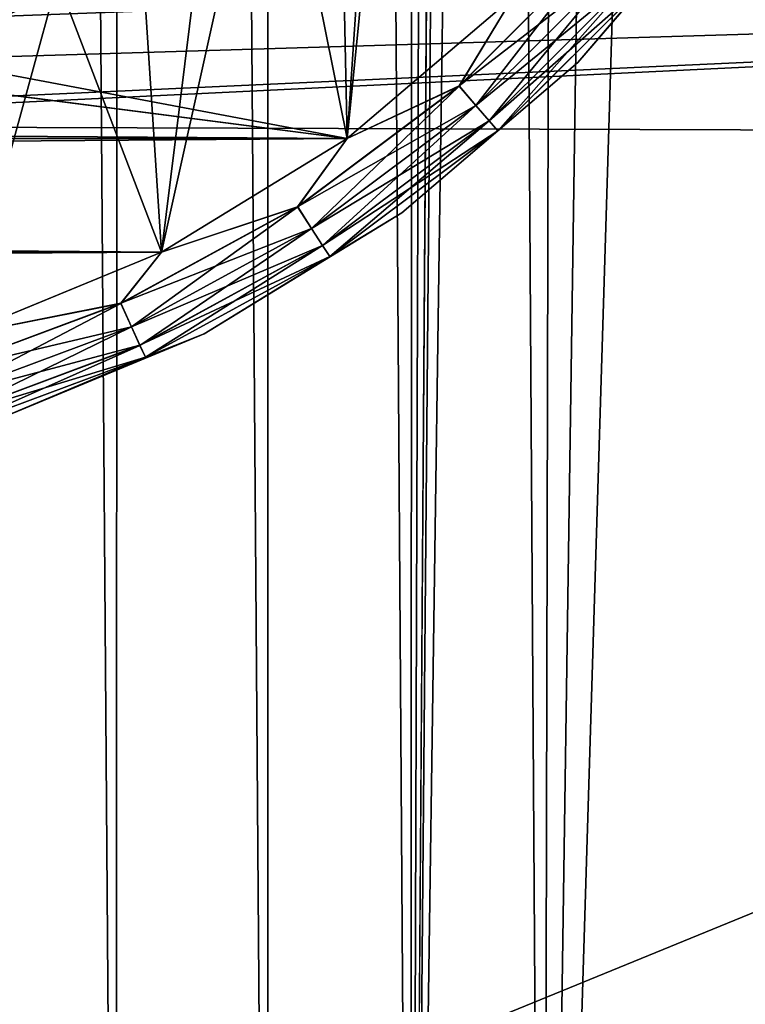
# Model space of a CAD drawing. Header units: metres. Extents: x -86 to 86, y -57 to 57.
# Tile 141 of 256: x 40 to 44, y -48 to -43. Entities that reach past the tile are written whole.
import ezdxf

# ---------------------------------------------------------------- set-up
doc = ezdxf.new("R2010")
doc.units = ezdxf.units.M
doc.layers.add('solid_125286', color=7, linetype='CONTINUOUS')

msp = doc.modelspace()

# ---------------------------------------------------------------- linework, layer by layer
at = {"layer": 'solid_125286'}
for points in [[(42.265976, 54.764923, -2), (42.252983, -54.758366, -2), (41.49025, 54.453724, -2)], [(42.265976, 54.764923, -2), (42.5, 18.932886, -2), (42.252983, -54.758366, -2)], [(41.49025, 54.453724, -2), (41.475212, -54.449116, -2), (40.668133, 54.275387, -2)], [(41.49025, 54.453724, -2), (42.252983, -54.758366, -2), (41.475212, -54.449116, -2)], [(40.668133, 54.275387, -2), (40.65712, -54.273968, -2), (39.82848, 54.237431, -2)], [(40.668133, 54.275387, -2), (41.475212, -54.449116, -2), (40.65712, -54.273968, -2)], [(39.82848, 54.237431, -2), (40.65712, -54.273968, -2), (39.821274, -54.237724, -2)], [(42.252983, -54.758366, -2), (42.5, 18.932886, -2), (42.5, -18.932886, -2)], [(42.561554, -19.714966, -2), (42.252983, -54.758366, -2), (42.5, -18.932886, -2)], [(42.744694, -20.477783, -2), (42.252983, -54.758366, -2), (42.561554, -19.714966, -2)], [(42.744694, -20.477783, -2), (42.967983, -55.192783, -2), (42.252983, -54.758366, -2)], [(43.045082, -21.202988, -2), (42.967983, -55.192783, -2), (42.744694, -20.477783, -2)], [(43.454975, -21.871881, -2), (42.967983, -55.192783, -2), (43.045082, -21.202988, -2)], [(43.964466, -22.46842, -2), (42.967983, -55.192783, -2), (43.454975, -21.871881, -2)], [(43.964466, -22.46842, -2), (44.211155, -55.948997, -2), (42.967983, -55.192783, -2)], [(43.964466, -22.46842, -2), (53.242641, -31.746595, -2), (44.211155, -55.948997, -2)], [(42.424034, -38.368114, 69.5), (42.803261, -42.803261, 69.5), (41.905605, -43.56963, 69.5)], [(42.198387, -39.210236, 69.5), (42.424034, -38.368114, 69.5), (41.905605, -43.56963, 69.5)], [(42.424034, -38.368114, 51.5), (42.803261, -42.803261, 51.5), (41.905605, -43.56963, 51.5)], [(42.198387, -39.210236, 51.5), (42.424034, -38.368114, 51.5), (41.905605, -43.56963, 51.5)], [(42.424034, -38.368114, 60.5), (42.803261, -42.803261, 60.5), (41.905605, -43.56963, 60.5)], [(42.198387, -39.210236, 60.5), (42.424034, -38.368114, 60.5), (41.905605, -43.56963, 60.5)], [(41.830116, -40.000019, 69.5), (42.198387, -39.210236, 69.5), (41.905605, -43.56963, 69.5)], [(41.830116, -40.000019, 51.5), (42.198387, -39.210236, 51.5), (41.905605, -43.56963, 51.5)], [(41.830116, -40.000019, 60.5), (42.198387, -39.210236, 60.5), (41.905605, -43.56963, 60.5)], [(41.905605, -43.56963, 44.5), (42.198383, -39.210239, 44.5), (41.830116, -40.000019, 44.5)], [(42.198383, -39.210239, 53.5), (41.830116, -40.000019, 53.5), (41.905605, -43.56963, 53.5)], [(41.905605, -43.56963, 62.5), (42.198383, -39.210239, 62.5), (41.830116, -40.000019, 62.5)], [(41.905605, -43.56963, 44.5), (42.803261, -42.803261, 44.5), (42.198383, -39.210239, 44.5)], [(42.198383, -39.210239, 53.5), (41.905605, -43.56963, 53.5), (42.803261, -42.803261, 53.5)], [(41.905605, -43.56963, 62.5), (42.803261, -42.803261, 62.5), (42.198383, -39.210239, 62.5)], [(41.830116, -40.000019, 69.5), (41.905605, -43.56963, 69.5), (40.900078, -44.185005, 69.5)], [(41.330288, -40.713818, 69.5), (41.830116, -40.000019, 69.5), (40.900078, -44.185005, 69.5)], [(41.830116, -40.000019, 51.5), (41.905605, -43.56963, 51.5), (40.900078, -44.185005, 51.5)], [(41.330288, -40.713818, 51.5), (41.830116, -40.000019, 51.5), (40.900078, -44.185005, 51.5)], [(41.830116, -40.000019, 60.5), (41.905605, -43.56963, 60.5), (40.900078, -44.185005, 60.5)], [(41.330288, -40.713818, 60.5), (41.830116, -40.000019, 60.5), (40.900078, -44.185005, 60.5)], [(41.905605, -43.56963, 44.5), (41.830116, -40.000019, 44.5), (41.330288, -40.713818, 44.5)], [(41.830116, -40.000019, 53.5), (41.330288, -40.713818, 53.5), (41.905605, -43.56963, 53.5)], [(41.905605, -43.56963, 62.5), (41.830116, -40.000019, 62.5), (41.330288, -40.713818, 62.5)], [(40.900078, -44.185005, 44.5), (41.330288, -40.713818, 44.5), (40.713818, -41.330288, 44.5)], [(40.713818, -41.330288, 69.5), (41.330288, -40.713818, 69.5), (40.900078, -44.185005, 69.5)], [(41.330288, -40.713818, 53.5), (40.713818, -41.330288, 53.5), (40.900078, -44.185005, 53.5)], [(40.713818, -41.330288, 51.5), (41.330288, -40.713818, 51.5), (40.900078, -44.185005, 51.5)], [(40.713818, -41.330288, 60.5), (41.330288, -40.713818, 60.5), (40.900078, -44.185005, 60.5)], [(40.900078, -44.185005, 62.5), (41.330288, -40.713818, 62.5), (40.713818, -41.330288, 62.5)], [(40.900078, -44.185005, 44.5), (41.905605, -43.56963, 44.5), (41.330288, -40.713818, 44.5)], [(41.330288, -40.713818, 53.5), (40.900078, -44.185005, 53.5), (41.905605, -43.56963, 53.5)], [(40.900078, -44.185005, 62.5), (41.905605, -43.56963, 62.5), (41.330288, -40.713818, 62.5)], [(40.713818, -41.330288, 69.5), (40.900078, -44.185005, 69.5), (39.808067, -44.635948, 69.5)], [(40.000019, -41.830116, 69.5), (40.713818, -41.330288, 69.5), (39.808067, -44.635948, 69.5)], [(40.713818, -41.330288, 51.5), (40.900078, -44.185005, 51.5), (39.808067, -44.635948, 51.5)], [(40.000019, -41.830116, 51.5), (40.713818, -41.330288, 51.5), (39.808067, -44.635948, 51.5)], [(40.713818, -41.330288, 60.5), (40.900078, -44.185005, 60.5), (39.808067, -44.635948, 60.5)], [(40.000019, -41.830116, 60.5), (40.713818, -41.330288, 60.5), (39.808067, -44.635948, 60.5)], [(40.900078, -44.185005, 44.5), (40.713818, -41.330288, 44.5), (40.000019, -41.830116, 44.5)], [(40.713818, -41.330288, 53.5), (40.000019, -41.830116, 53.5), (40.900078, -44.185005, 53.5)], [(40.900078, -44.185005, 62.5), (40.713818, -41.330288, 62.5), (40.000019, -41.830116, 62.5)], [(39.808067, -44.635948, 44.5), (40.900078, -44.185005, 44.5), (40.000019, -41.830116, 44.5)], [(40.000019, -41.830116, 53.5), (39.808067, -44.635948, 53.5), (40.900078, -44.185005, 53.5)], [(39.808067, -44.635948, 62.5), (40.900078, -44.185005, 62.5), (40.000019, -41.830116, 62.5)], [(43.156853, -43.156853, 71), (43.972137, -42.202282, 71), (43.527504, -42.722858, 71.15451)], [(43.972137, -42.202282, 70), (43.972137, -42.202282, 71), (43.156853, -43.156853, 71)], [(43.156853, -43.156853, 70), (43.972137, -42.202282, 70), (43.156853, -43.156853, 71)], [(43.527611, -42.722954, 69.84594), (43.972137, -42.202282, 70), (43.156853, -43.156853, 70)], [(43.156853, -43.156853, 62), (43.156853, -43.156853, 61), (43.972137, -42.202282, 61)], [(43.527611, -42.722954, 60.84594), (43.972137, -42.202282, 61), (43.156853, -43.156853, 61)], [(43.972137, -42.202282, 62), (43.156853, -43.156853, 62), (43.972137, -42.202282, 61)], [(43.527504, -42.722858, 62.154507), (43.156853, -43.156853, 62), (43.972137, -42.202282, 62)], [(43.527504, -42.722858, 44.154507), (43.156853, -43.156853, 44), (43.972137, -42.202282, 44)], [(43.972137, -42.202282, 43), (43.972137, -42.202282, 44), (43.156853, -43.156853, 44)], [(43.156853, -43.156853, 43), (43.972137, -42.202282, 43), (43.156853, -43.156853, 44)], [(43.527611, -42.722954, 42.84594), (43.972137, -42.202282, 43), (43.156853, -43.156853, 43)], [(43.972137, -42.202282, 52), (43.156853, -43.156853, 52), (43.527611, -42.722954, 51.84594)], [(43.156853, -43.156853, 53), (43.156853, -43.156853, 52), (43.972137, -42.202282, 52)], [(43.156853, -43.156853, 53), (43.972137, -42.202282, 52), (43.972137, -42.202282, 53)], [(43.527504, -42.722858, 53.154507), (43.156853, -43.156853, 53), (43.972137, -42.202282, 53)], [(43.284554, -42.512344, 44.475674), (42.803261, -42.803261, 44.5), (42.512344, -43.284554, 44.475674)], [(43.284554, -42.512344, 53.475674), (42.803261, -42.803261, 53.5), (42.512344, -43.284554, 53.475674)], [(43.284554, -42.512344, 62.475674), (42.803261, -42.803261, 62.5), (42.512344, -43.284554, 62.475674)], [(42.512344, -43.284554, 71.47567), (43.284554, -42.512344, 71.47567), (42.803261, -42.803261, 71.5)], [(43.390038, -42.603748, 71.404694), (43.284554, -42.512344, 71.47567), (42.512344, -43.284554, 71.47567)], [(43.284554, -42.512344, 62.475674), (42.512344, -43.284554, 62.475674), (43.390038, -42.603748, 62.404694)], [(43.284554, -42.512344, 44.475674), (42.512344, -43.284554, 44.475674), (43.390038, -42.603748, 44.404694)], [(43.284554, -42.512344, 53.475674), (42.512344, -43.284554, 53.475674), (43.390038, -42.603748, 53.404694)], [(43.284893, -42.512638, 69.524475), (42.512638, -43.284893, 69.524475), (42.803261, -42.803261, 69.5)], [(43.284893, -42.512638, 51.524471), (42.512638, -43.284893, 51.524471), (42.803261, -42.803261, 51.5)], [(43.284893, -42.512638, 60.524471), (42.512638, -43.284893, 60.524471), (42.803261, -42.803261, 60.5)], [(43.284893, -42.512638, 42.524471), (42.512638, -43.284893, 42.524471), (42.803261, -42.803261, 42.5)], [(42.603996, -43.390327, 69.595581), (42.512638, -43.284893, 69.524475), (43.284893, -42.512638, 69.524475)], [(42.603996, -43.390327, 42.595585), (42.512638, -43.284893, 42.524471), (43.284893, -42.512638, 42.524471)], [(42.603996, -43.390327, 51.595585), (42.512638, -43.284893, 51.524471), (43.284893, -42.512638, 51.524471)], [(42.603996, -43.390327, 60.595585), (42.512638, -43.284893, 60.524471), (43.284893, -42.512638, 60.524471)], [(43.390327, -42.603996, 69.595581), (42.603996, -43.390327, 69.595581), (43.284893, -42.512638, 69.524475)], [(43.390327, -42.603996, 42.595585), (42.603996, -43.390327, 42.595585), (43.284893, -42.512638, 42.524471)], [(43.390327, -42.603996, 51.595585), (42.603996, -43.390327, 51.595585), (43.284893, -42.512638, 51.524471)], [(43.390327, -42.603996, 60.595585), (42.603996, -43.390327, 60.595585), (43.284893, -42.512638, 60.524471)], [(40.106899, -42.616329, 10.033804), (39.545441, -43.140511, 10), (40.49678, -42.698009, 10)], [(42.603748, -43.390038, 71.404694), (43.390038, -42.603748, 71.404694), (42.512344, -43.284554, 71.47567)], [(42.512344, -43.284554, 62.475674), (42.603748, -43.390038, 62.404694), (43.390038, -42.603748, 62.404694)], [(42.512344, -43.284554, 44.475674), (42.603748, -43.390038, 44.404694), (43.390038, -42.603748, 44.404694)], [(42.512344, -43.284554, 53.475674), (42.603748, -43.390038, 53.404694), (43.390038, -42.603748, 53.404694)], [(43.473759, -42.676292, 71.294022), (43.390038, -42.603748, 71.404694), (42.603748, -43.390038, 71.404694)], [(43.390038, -42.603748, 62.404694), (42.603748, -43.390038, 62.404694), (43.473759, -42.676292, 62.294018)], [(43.390038, -42.603748, 44.404694), (42.603748, -43.390038, 44.404694), (43.473759, -42.676292, 44.294018)], [(43.390038, -42.603748, 53.404694), (42.603748, -43.390038, 53.404694), (43.473759, -42.676292, 53.294018)], [(42.676472, -43.473969, 69.70636), (42.603996, -43.390327, 69.595581), (43.390327, -42.603996, 69.595581)], [(42.676472, -43.473969, 42.70636), (42.603996, -43.390327, 42.595585), (43.390327, -42.603996, 42.595585)], [(42.676472, -43.473969, 51.70636), (42.603996, -43.390327, 51.595585), (43.390327, -42.603996, 51.595585)], [(42.676472, -43.473969, 60.70636), (42.603996, -43.390327, 60.595585), (43.390327, -42.603996, 60.595585)], [(43.473969, -42.676472, 69.70636), (42.676472, -43.473969, 69.70636), (43.390327, -42.603996, 69.595581)], [(43.473969, -42.676472, 42.70636), (42.676472, -43.473969, 42.70636), (43.390327, -42.603996, 42.595585)], [(43.473969, -42.676472, 51.70636), (42.676472, -43.473969, 51.70636), (43.390327, -42.603996, 51.595585)], [(43.473969, -42.676472, 60.70636), (42.676472, -43.473969, 60.70636), (43.390327, -42.603996, 60.595585)], [(42.676292, -43.473759, 71.294022), (43.473759, -42.676292, 71.294022), (42.603748, -43.390038, 71.404694)], [(42.603748, -43.390038, 62.404694), (42.676292, -43.473759, 62.294018), (43.473759, -42.676292, 62.294018)], [(42.603748, -43.390038, 44.404694), (42.676292, -43.473759, 44.294018), (43.473759, -42.676292, 44.294018)], [(42.603748, -43.390038, 53.404694), (42.676292, -43.473759, 53.294018), (43.473759, -42.676292, 53.294018)], [(43.527504, -42.722858, 71.15451), (43.473759, -42.676292, 71.294022), (42.676292, -43.473759, 71.294022)], [(43.473759, -42.676292, 62.294018), (42.676292, -43.473759, 62.294018), (43.527504, -42.722858, 62.154507)], [(43.473759, -42.676292, 44.294018), (42.676292, -43.473759, 44.294018), (43.527504, -42.722858, 44.154507)], [(43.473759, -42.676292, 53.294018), (42.676292, -43.473759, 53.294018), (43.527504, -42.722858, 53.154507)], [(42.722954, -43.527611, 69.84594), (42.676472, -43.473969, 69.70636), (43.473969, -42.676472, 69.70636)], [(42.722954, -43.527611, 42.84594), (42.676472, -43.473969, 42.70636), (43.473969, -42.676472, 42.70636)], [(42.722954, -43.527611, 51.84594), (42.676472, -43.473969, 51.70636), (43.473969, -42.676472, 51.70636)], [(42.722954, -43.527611, 60.84594), (42.676472, -43.473969, 60.70636), (43.473969, -42.676472, 60.70636)], [(43.527611, -42.722954, 69.84594), (42.722954, -43.527611, 69.84594), (43.473969, -42.676472, 69.70636)], [(43.527611, -42.722954, 42.84594), (42.722954, -43.527611, 42.84594), (43.473969, -42.676472, 42.70636)], [(43.527611, -42.722954, 51.84594), (42.722954, -43.527611, 51.84594), (43.473969, -42.676472, 51.70636)], [(43.527611, -42.722954, 60.84594), (42.722954, -43.527611, 60.84594), (43.473969, -42.676472, 60.70636)], [(37.5, -43.5, 10), (54.384724, -43.557079, 10), (53.86721, -42.706646, 10)], [(38.532448, -43.410397, 10), (37.5, -43.5, 10), (53.86721, -42.706646, 10)], [(39.545441, -43.140511, 10), (38.532448, -43.410397, 10), (53.86721, -42.706646, 10)], [(40.49678, -42.698009, 10), (39.545441, -43.140511, 10), (53.86721, -42.706646, 10)], [(42.722858, -43.527504, 71.15451), (43.527504, -42.722858, 71.15451), (42.676292, -43.473759, 71.294022)], [(42.676292, -43.473759, 62.294018), (42.722858, -43.527504, 62.154507), (43.527504, -42.722858, 62.154507)], [(42.676292, -43.473759, 44.294018), (42.722858, -43.527504, 44.154507), (43.527504, -42.722858, 44.154507)], [(42.676292, -43.473759, 53.294018), (42.722858, -43.527504, 53.154507), (43.527504, -42.722858, 53.154507)], [(43.156853, -43.156853, 71), (43.527504, -42.722858, 71.15451), (42.722858, -43.527504, 71.15451)], [(43.527504, -42.722858, 62.154507), (42.722858, -43.527504, 62.154507), (43.156853, -43.156853, 62)], [(43.527504, -42.722858, 44.154507), (42.722858, -43.527504, 44.154507), (43.156853, -43.156853, 44)], [(43.527504, -42.722858, 53.154507), (42.722858, -43.527504, 53.154507), (43.156853, -43.156853, 53)], [(43.527611, -42.722954, 69.84594), (43.156853, -43.156853, 70), (42.722954, -43.527611, 69.84594)], [(43.527611, -42.722954, 60.84594), (43.156853, -43.156853, 61), (42.722954, -43.527611, 60.84594)], [(43.527611, -42.722954, 42.84594), (43.156853, -43.156853, 43), (42.722954, -43.527611, 42.84594)], [(43.156853, -43.156853, 52), (42.722954, -43.527611, 51.84594), (43.527611, -42.722954, 51.84594)], [(37.5, -43, 71.5), (41.905605, -43.56963, 71.5), (42.803261, -42.803261, 71.5)], [(38.446411, -42.917866, 71.5), (37.5, -43, 71.5), (42.803261, -42.803261, 71.5)], [(38.446411, -42.917866, 42.5), (42.803261, -42.803261, 42.5), (41.905605, -43.56963, 42.5)], [(42.512344, -43.284554, 44.475674), (42.803261, -42.803261, 44.5), (41.905605, -43.56963, 44.5)], [(42.512638, -43.284893, 69.524475), (41.905605, -43.56963, 69.5), (42.803261, -42.803261, 69.5)], [(42.512344, -43.284554, 53.475674), (42.803261, -42.803261, 53.5), (41.905605, -43.56963, 53.5)], [(42.512638, -43.284893, 51.524471), (41.905605, -43.56963, 51.5), (42.803261, -42.803261, 51.5)], [(42.512638, -43.284893, 60.524471), (41.905605, -43.56963, 60.5), (42.803261, -42.803261, 60.5)], [(42.512344, -43.284554, 62.475674), (42.803261, -42.803261, 62.5), (41.905605, -43.56963, 62.5)], [(42.512638, -43.284893, 42.524471), (41.905605, -43.56963, 42.5), (42.803261, -42.803261, 42.5)], [(42.512344, -43.284554, 71.47567), (42.803261, -42.803261, 71.5), (41.905605, -43.56963, 71.5)], [(37.5, -43, 42.5), (38.446411, -42.917866, 42.5), (41.905605, -43.56963, 42.5)], [(-37.5, -43, 42.5), (41.905605, -43.56963, 42.5), (-41.905605, -43.56963, 42.5)], [(37.5, -43, 71.5), (-41.905605, -43.56963, 71.5), (41.905605, -43.56963, 71.5)], [(-37.5, -43, 42.5), (37.5, -43, 42.5), (41.905605, -43.56963, 42.5)], [(42.202282, -43.972137, 71), (43.156853, -43.156853, 71), (42.722858, -43.527504, 71.15451)], [(43.156853, -43.156853, 70), (43.156853, -43.156853, 71), (42.202282, -43.972137, 71)], [(42.202282, -43.972137, 70), (43.156853, -43.156853, 70), (42.202282, -43.972137, 71)], [(42.722954, -43.527611, 69.84594), (43.156853, -43.156853, 70), (42.202282, -43.972137, 70)], [(42.202282, -43.972137, 62), (42.202282, -43.972137, 61), (43.156853, -43.156853, 61)], [(42.722954, -43.527611, 60.84594), (43.156853, -43.156853, 61), (42.202282, -43.972137, 61)], [(43.156853, -43.156853, 62), (42.202282, -43.972137, 62), (43.156853, -43.156853, 61)], [(42.722858, -43.527504, 62.154507), (42.202282, -43.972137, 62), (43.156853, -43.156853, 62)], [(42.722858, -43.527504, 44.154507), (42.202282, -43.972137, 44), (43.156853, -43.156853, 44)], [(43.156853, -43.156853, 43), (43.156853, -43.156853, 44), (42.202282, -43.972137, 44)], [(42.202282, -43.972137, 43), (43.156853, -43.156853, 43), (42.202282, -43.972137, 44)], [(42.722954, -43.527611, 42.84594), (43.156853, -43.156853, 43), (42.202282, -43.972137, 43)], [(43.156853, -43.156853, 52), (42.202282, -43.972137, 52), (42.722954, -43.527611, 51.84594)], [(42.202282, -43.972137, 53), (42.202282, -43.972137, 52), (43.156853, -43.156853, 52)], [(42.202282, -43.972137, 53), (43.156853, -43.156853, 52), (43.156853, -43.156853, 53)], [(42.722858, -43.527504, 53.154507), (42.202282, -43.972137, 53), (43.156853, -43.156853, 53)], [(42.512344, -43.284554, 44.475674), (41.905605, -43.56963, 44.5), (41.638096, -43.939007, 44.475674)], [(42.512344, -43.284554, 53.475674), (41.905605, -43.56963, 53.5), (41.638096, -43.939007, 53.475674)], [(42.512344, -43.284554, 62.475674), (41.905605, -43.56963, 62.5), (41.638096, -43.939007, 62.475674)], [(41.638096, -43.939007, 71.47567), (42.512344, -43.284554, 71.47567), (41.905605, -43.56963, 71.5)], [(42.603748, -43.390038, 71.404694), (42.512344, -43.284554, 71.47567), (41.638096, -43.939007, 71.47567)], [(42.512344, -43.284554, 62.475674), (41.638096, -43.939007, 62.475674), (42.603748, -43.390038, 62.404694)], [(42.512344, -43.284554, 44.475674), (41.638096, -43.939007, 44.475674), (42.603748, -43.390038, 44.404694)], [(42.512344, -43.284554, 53.475674), (41.638096, -43.939007, 53.475674), (42.603748, -43.390038, 53.404694)], [(42.512638, -43.284893, 69.524475), (41.63834, -43.939381, 69.524475), (41.905605, -43.56963, 69.5)], [(42.512638, -43.284893, 51.524471), (41.63834, -43.939381, 51.524471), (41.905605, -43.56963, 51.5)], [(42.512638, -43.284893, 60.524471), (41.63834, -43.939381, 60.524471), (41.905605, -43.56963, 60.5)], [(42.512638, -43.284893, 42.524471), (41.63834, -43.939381, 42.524471), (41.905605, -43.56963, 42.5)], [(41.713764, -44.056747, 69.595581), (41.63834, -43.939381, 69.524475), (42.512638, -43.284893, 69.524475)], [(41.713764, -44.056747, 42.595585), (41.63834, -43.939381, 42.524471), (42.512638, -43.284893, 42.524471)], [(41.713764, -44.056747, 51.595585), (41.63834, -43.939381, 51.524471), (42.512638, -43.284893, 51.524471)], [(41.713764, -44.056747, 60.595585), (41.63834, -43.939381, 60.524471), (42.512638, -43.284893, 60.524471)], [(42.603996, -43.390327, 69.595581), (41.713764, -44.056747, 69.595581), (42.512638, -43.284893, 69.524475)], [(42.603996, -43.390327, 42.595585), (41.713764, -44.056747, 42.595585), (42.512638, -43.284893, 42.524471)], [(42.603996, -43.390327, 51.595585), (41.713764, -44.056747, 51.595585), (42.512638, -43.284893, 51.524471)], [(42.603996, -43.390327, 60.595585), (41.713764, -44.056747, 60.595585), (42.512638, -43.284893, 60.524471)], [(41.713558, -44.056427, 71.404694), (42.603748, -43.390038, 71.404694), (41.638096, -43.939007, 71.47567)], [(41.638096, -43.939007, 62.475674), (41.713558, -44.056427, 62.404694), (42.603748, -43.390038, 62.404694)], [(41.638096, -43.939007, 44.475674), (41.713558, -44.056427, 44.404694), (42.603748, -43.390038, 44.404694)], [(41.638096, -43.939007, 53.475674), (41.713558, -44.056427, 53.404694), (42.603748, -43.390038, 53.404694)], [(42.676292, -43.473759, 71.294022), (42.603748, -43.390038, 71.404694), (41.713558, -44.056427, 71.404694)], [(42.603748, -43.390038, 62.404694), (41.713558, -44.056427, 62.404694), (42.676292, -43.473759, 62.294018)], [(42.603748, -43.390038, 44.404694), (41.713558, -44.056427, 44.404694), (42.676292, -43.473759, 44.294018)], [(42.603748, -43.390038, 53.404694), (41.713558, -44.056427, 53.404694), (42.676292, -43.473759, 53.294018)], [(41.773602, -44.149853, 69.70636), (41.713764, -44.056747, 69.595581), (42.603996, -43.390327, 69.595581)], [(41.773602, -44.149853, 42.70636), (41.713764, -44.056747, 42.595585), (42.603996, -43.390327, 42.595585)], [(41.773602, -44.149853, 51.70636), (41.713764, -44.056747, 51.595585), (42.603996, -43.390327, 51.595585)], [(41.773602, -44.149853, 60.70636), (41.713764, -44.056747, 60.595585), (42.603996, -43.390327, 60.595585)], [(42.676472, -43.473969, 69.70636), (41.773602, -44.149853, 69.70636), (42.603996, -43.390327, 69.595581)], [(42.676472, -43.473969, 42.70636), (41.773602, -44.149853, 42.70636), (42.603996, -43.390327, 42.595585)], [(42.676472, -43.473969, 51.70636), (41.773602, -44.149853, 51.70636), (42.603996, -43.390327, 51.595585)], [(42.676472, -43.473969, 60.70636), (41.773602, -44.149853, 60.70636), (42.603996, -43.390327, 60.595585)], [(41.773449, -44.149616, 71.294022), (42.676292, -43.473759, 71.294022), (41.713558, -44.056427, 71.404694)], [(41.713558, -44.056427, 62.404694), (41.773449, -44.149616, 62.294018), (42.676292, -43.473759, 62.294018)], [(41.713558, -44.056427, 44.404694), (41.773449, -44.149616, 44.294018), (42.676292, -43.473759, 44.294018)], [(41.713558, -44.056427, 53.404694), (41.773449, -44.149616, 53.294018), (42.676292, -43.473759, 53.294018)], [(42.722858, -43.527504, 71.15451), (42.676292, -43.473759, 71.294022), (41.773449, -44.149616, 71.294022)], [(42.676292, -43.473759, 62.294018), (41.773449, -44.149616, 62.294018), (42.722858, -43.527504, 62.154507)], [(42.676292, -43.473759, 44.294018), (41.773449, -44.149616, 44.294018), (42.722858, -43.527504, 44.154507)], [(42.676292, -43.473759, 53.294018), (41.773449, -44.149616, 53.294018), (42.722858, -43.527504, 53.154507)], [(41.811974, -44.209564, 69.84594), (41.773602, -44.149853, 69.70636), (42.676472, -43.473969, 69.70636)], [(41.811974, -44.209564, 42.84594), (41.773602, -44.149853, 42.70636), (42.676472, -43.473969, 42.70636)], [(41.811974, -44.209564, 51.84594), (41.773602, -44.149853, 51.70636), (42.676472, -43.473969, 51.70636)], [(41.811974, -44.209564, 60.84594), (41.773602, -44.149853, 60.70636), (42.676472, -43.473969, 60.70636)], [(42.722954, -43.527611, 69.84594), (41.811974, -44.209564, 69.84594), (42.676472, -43.473969, 69.70636)], [(42.722954, -43.527611, 42.84594), (41.811974, -44.209564, 42.84594), (42.676472, -43.473969, 42.70636)], [(42.722954, -43.527611, 51.84594), (41.811974, -44.209564, 51.84594), (42.676472, -43.473969, 51.70636)], [(42.722954, -43.527611, 60.84594), (41.811974, -44.209564, 60.84594), (42.676472, -43.473969, 60.70636)], [(37.5, -43.5, 10), (32.453701, -52.535534, 10), (54.384724, -43.557079, 10)], [(41.811897, -44.209442, 71.15451), (42.722858, -43.527504, 71.15451), (41.773449, -44.149616, 71.294022)], [(41.773449, -44.149616, 62.294018), (41.811897, -44.209442, 62.154507), (42.722858, -43.527504, 62.154507)], [(41.773449, -44.149616, 44.294018), (41.811897, -44.209442, 44.154507), (42.722858, -43.527504, 44.154507)], [(41.773449, -44.149616, 53.294018), (41.811897, -44.209442, 53.154507), (42.722858, -43.527504, 53.154507)], [(42.202282, -43.972137, 71), (42.722858, -43.527504, 71.15451), (41.811897, -44.209442, 71.15451)], [(42.722858, -43.527504, 62.154507), (41.811897, -44.209442, 62.154507), (42.202282, -43.972137, 62)], [(42.722858, -43.527504, 44.154507), (41.811897, -44.209442, 44.154507), (42.202282, -43.972137, 44)], [(42.722858, -43.527504, 53.154507), (41.811897, -44.209442, 53.154507), (42.202282, -43.972137, 53)], [(42.722954, -43.527611, 69.84594), (42.202282, -43.972137, 70), (41.811974, -44.209564, 69.84594)], [(42.722954, -43.527611, 60.84594), (42.202282, -43.972137, 61), (41.811974, -44.209564, 60.84594)], [(42.722954, -43.527611, 42.84594), (42.202282, -43.972137, 43), (41.811974, -44.209564, 42.84594)], [(42.202282, -43.972137, 52), (41.811974, -44.209564, 51.84594), (42.722954, -43.527611, 51.84594)], [(40.900078, -44.185005, 42.5), (-40.900078, -44.185005, 42.5), (-41.905605, -43.56963, 42.5)], [(41.905605, -43.56963, 42.5), (40.900078, -44.185005, 42.5), (-41.905605, -43.56963, 42.5)], [(-41.905605, -43.56963, 71.5), (-40.900078, -44.185005, 71.5), (41.905605, -43.56963, 71.5)], [(-40.900078, -44.185005, 71.5), (40.900078, -44.185005, 71.5), (41.905605, -43.56963, 71.5)], [(32.453701, -52.535534, 10), (55.047531, -44.644482, 10), (54.384724, -43.557079, 10)], [(41.638096, -43.939007, 44.475674), (41.905605, -43.56963, 44.5), (40.900078, -44.185005, 44.5)], [(41.63834, -43.939381, 69.524475), (40.900078, -44.185005, 69.5), (41.905605, -43.56963, 69.5)], [(41.638096, -43.939007, 53.475674), (41.905605, -43.56963, 53.5), (40.900078, -44.185005, 53.5)], [(41.63834, -43.939381, 51.524471), (40.900078, -44.185005, 51.5), (41.905605, -43.56963, 51.5)], [(41.63834, -43.939381, 60.524471), (40.900078, -44.185005, 60.5), (41.905605, -43.56963, 60.5)], [(41.638096, -43.939007, 62.475674), (41.905605, -43.56963, 62.5), (40.900078, -44.185005, 62.5)], [(41.63834, -43.939381, 42.524471), (40.900078, -44.185005, 42.5), (41.905605, -43.56963, 42.5)], [(41.638096, -43.939007, 71.47567), (41.905605, -43.56963, 71.5), (40.900078, -44.185005, 71.5)], [(41.638096, -43.939007, 44.475674), (40.900078, -44.185005, 44.5), (40.679611, -44.462379, 44.475674)], [(41.638096, -43.939007, 53.475674), (40.900078, -44.185005, 53.5), (40.679611, -44.462379, 53.475674)], [(41.638096, -43.939007, 62.475674), (40.900078, -44.185005, 62.5), (40.679611, -44.462379, 62.475674)], [(40.679611, -44.462379, 71.47567), (41.638096, -43.939007, 71.47567), (40.900078, -44.185005, 71.5)], [(41.713558, -44.056427, 71.404694), (41.638096, -43.939007, 71.47567), (40.679611, -44.462379, 71.47567)], [(41.638096, -43.939007, 62.475674), (40.679611, -44.462379, 62.475674), (41.713558, -44.056427, 62.404694)], [(41.638096, -43.939007, 44.475674), (40.679611, -44.462379, 44.475674), (41.713558, -44.056427, 44.404694)], [(41.638096, -43.939007, 53.475674), (40.679611, -44.462379, 53.475674), (41.713558, -44.056427, 53.404694)], [(41.63834, -43.939381, 69.524475), (40.679798, -44.462788, 69.524475), (40.900078, -44.185005, 69.5)], [(41.63834, -43.939381, 51.524471), (40.679798, -44.462788, 51.524471), (40.900078, -44.185005, 51.5)], [(41.63834, -43.939381, 60.524471), (40.679798, -44.462788, 60.524471), (40.900078, -44.185005, 60.5)], [(41.63834, -43.939381, 42.524471), (40.679798, -44.462788, 42.524471), (40.900078, -44.185005, 42.5)], [(40.737751, -44.589691, 69.595581), (40.679798, -44.462788, 69.524475), (41.63834, -43.939381, 69.524475)], [(40.737751, -44.589691, 42.595585), (40.679798, -44.462788, 42.524471), (41.63834, -43.939381, 42.524471)], [(40.737751, -44.589691, 51.595585), (40.679798, -44.462788, 51.524471), (41.63834, -43.939381, 51.524471)], [(40.737751, -44.589691, 60.595585), (40.679798, -44.462788, 60.524471), (41.63834, -43.939381, 60.524471)], [(41.713764, -44.056747, 69.595581), (40.737751, -44.589691, 69.595581), (41.63834, -43.939381, 69.524475)], [(41.713764, -44.056747, 42.595585), (40.737751, -44.589691, 42.595585), (41.63834, -43.939381, 42.524471)], [(41.713764, -44.056747, 51.595585), (40.737751, -44.589691, 51.595585), (41.63834, -43.939381, 51.524471)], [(41.713764, -44.056747, 60.595585), (40.737751, -44.589691, 60.595585), (41.63834, -43.939381, 60.524471)], [(41.131924, -44.628052, 71), (42.202282, -43.972137, 71), (41.811897, -44.209442, 71.15451)], [(42.202282, -43.972137, 70), (42.202282, -43.972137, 71), (41.131924, -44.628052, 71)], [(41.131924, -44.628052, 70), (42.202282, -43.972137, 70), (41.131924, -44.628052, 71)], [(41.811974, -44.209564, 69.84594), (42.202282, -43.972137, 70), (41.131924, -44.628052, 70)], [(41.131924, -44.628052, 62), (41.131924, -44.628052, 61), (42.202282, -43.972137, 61)], [(41.811974, -44.209564, 60.84594), (42.202282, -43.972137, 61), (41.131924, -44.628052, 61)], [(42.202282, -43.972137, 62), (41.131924, -44.628052, 62), (42.202282, -43.972137, 61)], [(41.811897, -44.209442, 62.154507), (41.131924, -44.628052, 62), (42.202282, -43.972137, 62)], [(41.811897, -44.209442, 44.154507), (41.131924, -44.628052, 44), (42.202282, -43.972137, 44)], [(42.202282, -43.972137, 43), (42.202282, -43.972137, 44), (41.131924, -44.628052, 44)], [(41.131924, -44.628052, 43), (42.202282, -43.972137, 43), (41.131924, -44.628052, 44)], [(41.811974, -44.209564, 42.84594), (42.202282, -43.972137, 43), (41.131924, -44.628052, 43)], [(42.202282, -43.972137, 52), (41.131924, -44.628052, 52), (41.811974, -44.209564, 51.84594)], [(41.131924, -44.628052, 53), (41.131924, -44.628052, 52), (42.202282, -43.972137, 52)], [(41.131924, -44.628052, 53), (42.202282, -43.972137, 52), (42.202282, -43.972137, 53)], [(41.811897, -44.209442, 53.154507), (41.131924, -44.628052, 53), (42.202282, -43.972137, 53)], [(40.737595, -44.589344, 71.404694), (41.713558, -44.056427, 71.404694), (40.679611, -44.462379, 71.47567)], [(40.679611, -44.462379, 62.475674), (40.737595, -44.589344, 62.404694), (41.713558, -44.056427, 62.404694)], [(40.679611, -44.462379, 44.475674), (40.737595, -44.589344, 44.404694), (41.713558, -44.056427, 44.404694)], [(40.679611, -44.462379, 53.475674), (40.737595, -44.589344, 53.404694), (41.713558, -44.056427, 53.404694)], [(41.773449, -44.149616, 71.294022), (41.713558, -44.056427, 71.404694), (40.737595, -44.589344, 71.404694)], [(41.713558, -44.056427, 62.404694), (40.737595, -44.589344, 62.404694), (41.773449, -44.149616, 62.294018)], [(41.713558, -44.056427, 44.404694), (40.737595, -44.589344, 44.404694), (41.773449, -44.149616, 44.294018)], [(41.713558, -44.056427, 53.404694), (40.737595, -44.589344, 53.404694), (41.773449, -44.149616, 53.294018)], [(40.78373, -44.690361, 69.70636), (40.737751, -44.589691, 69.595581), (41.713764, -44.056747, 69.595581)], [(40.78373, -44.690361, 42.70636), (40.737751, -44.589691, 42.595585), (41.713764, -44.056747, 42.595585)], [(40.78373, -44.690361, 51.70636), (40.737751, -44.589691, 51.595585), (41.713764, -44.056747, 51.595585)], [(40.78373, -44.690361, 60.70636), (40.737751, -44.589691, 60.595585), (41.713764, -44.056747, 60.595585)], [(41.773602, -44.149853, 69.70636), (40.78373, -44.690361, 69.70636), (41.713764, -44.056747, 69.595581)], [(41.773602, -44.149853, 42.70636), (40.78373, -44.690361, 42.70636), (41.713764, -44.056747, 42.595585)], [(41.773602, -44.149853, 51.70636), (40.78373, -44.690361, 51.70636), (41.713764, -44.056747, 51.595585)], [(41.773602, -44.149853, 60.70636), (40.78373, -44.690361, 60.70636), (41.713764, -44.056747, 60.595585)], [(40.783611, -44.690109, 71.294022), (41.773449, -44.149616, 71.294022), (40.737595, -44.589344, 71.404694)], [(40.737595, -44.589344, 62.404694), (40.783611, -44.690109, 62.294018), (41.773449, -44.149616, 62.294018)], [(40.737595, -44.589344, 44.404694), (40.783611, -44.690109, 44.294018), (41.773449, -44.149616, 44.294018)], [(40.737595, -44.589344, 53.404694), (40.783611, -44.690109, 53.294018), (41.773449, -44.149616, 53.294018)], [(41.811897, -44.209442, 71.15451), (41.773449, -44.149616, 71.294022), (40.783611, -44.690109, 71.294022)], [(41.773449, -44.149616, 62.294018), (40.783611, -44.690109, 62.294018), (41.811897, -44.209442, 62.154507)], [(41.773449, -44.149616, 44.294018), (40.783611, -44.690109, 44.294018), (41.811897, -44.209442, 44.154507)], [(41.773449, -44.149616, 53.294018), (40.783611, -44.690109, 53.294018), (41.811897, -44.209442, 53.154507)], [(40.813213, -44.754929, 69.84594), (40.78373, -44.690361, 69.70636), (41.773602, -44.149853, 69.70636)], [(40.813213, -44.754929, 42.84594), (40.78373, -44.690361, 42.70636), (41.773602, -44.149853, 42.70636)], [(40.813213, -44.754929, 51.84594), (40.78373, -44.690361, 51.70636), (41.773602, -44.149853, 51.70636)], [(40.813213, -44.754929, 60.84594), (40.78373, -44.690361, 60.70636), (41.773602, -44.149853, 60.70636)], [(41.811974, -44.209564, 69.84594), (40.813213, -44.754929, 69.84594), (41.773602, -44.149853, 69.70636)], [(41.811974, -44.209564, 42.84594), (40.813213, -44.754929, 42.84594), (41.773602, -44.149853, 42.70636)], [(41.811974, -44.209564, 51.84594), (40.813213, -44.754929, 51.84594), (41.773602, -44.149853, 51.70636)], [(41.811974, -44.209564, 60.84594), (40.813213, -44.754929, 60.84594), (41.773602, -44.149853, 60.70636)], [(40.900078, -44.185005, 42.5), (39.808067, -44.635948, 42.5), (-40.900078, -44.185005, 42.5)], [(-40.900078, -44.185005, 71.5), (-39.808067, -44.635948, 71.5), (40.900078, -44.185005, 71.5)], [(-39.808067, -44.635948, 71.5), (39.808067, -44.635948, 71.5), (40.900078, -44.185005, 71.5)], [(40.679611, -44.462379, 44.475674), (40.900078, -44.185005, 44.5), (39.808067, -44.635948, 44.5)], [(40.679798, -44.462788, 69.524475), (39.808067, -44.635948, 69.5), (40.900078, -44.185005, 69.5)], [(40.679611, -44.462379, 53.475674), (40.900078, -44.185005, 53.5), (39.808067, -44.635948, 53.5)], [(40.679798, -44.462788, 51.524471), (39.808067, -44.635948, 51.5), (40.900078, -44.185005, 51.5)], [(40.679798, -44.462788, 60.524471), (39.808067, -44.635948, 60.5), (40.900078, -44.185005, 60.5)], [(40.679611, -44.462379, 62.475674), (40.900078, -44.185005, 62.5), (39.808067, -44.635948, 62.5)], [(40.679798, -44.462788, 42.524471), (39.808067, -44.635948, 42.5), (40.900078, -44.185005, 42.5)], [(40.679611, -44.462379, 71.47567), (40.900078, -44.185005, 71.5), (39.808067, -44.635948, 71.5)], [(40.813152, -44.754795, 71.15451), (41.811897, -44.209442, 71.15451), (40.783611, -44.690109, 71.294022)], [(40.783611, -44.690109, 62.294018), (40.813152, -44.754795, 62.154507), (41.811897, -44.209442, 62.154507)], [(40.783611, -44.690109, 44.294018), (40.813152, -44.754795, 44.154507), (41.811897, -44.209442, 44.154507)], [(40.783611, -44.690109, 53.294018), (40.813152, -44.754795, 53.154507), (41.811897, -44.209442, 53.154507)], [(41.131924, -44.628052, 71), (41.811897, -44.209442, 71.15451), (40.813152, -44.754795, 71.15451)], [(41.811897, -44.209442, 62.154507), (40.813152, -44.754795, 62.154507), (41.131924, -44.628052, 62)], [(41.811897, -44.209442, 44.154507), (40.813152, -44.754795, 44.154507), (41.131924, -44.628052, 44)], [(41.811897, -44.209442, 53.154507), (40.813152, -44.754795, 53.154507), (41.131924, -44.628052, 53)], [(41.811974, -44.209564, 69.84594), (41.131924, -44.628052, 70), (40.813213, -44.754929, 69.84594)], [(41.811974, -44.209564, 60.84594), (41.131924, -44.628052, 61), (40.813213, -44.754929, 60.84594)], [(41.811974, -44.209564, 42.84594), (41.131924, -44.628052, 43), (40.813213, -44.754929, 42.84594)], [(41.131924, -44.628052, 52), (40.813213, -44.754929, 51.84594), (41.811974, -44.209564, 51.84594)], [(40.679611, -44.462379, 44.475674), (39.808067, -44.635948, 44.5), (39.656399, -44.844017, 44.475674)], [(40.679611, -44.462379, 53.475674), (39.808067, -44.635948, 53.5), (39.656399, -44.844017, 53.475674)], [(40.679611, -44.462379, 62.475674), (39.808067, -44.635948, 62.5), (39.656399, -44.844017, 62.475674)], [(39.656399, -44.844017, 71.47567), (40.679611, -44.462379, 71.47567), (39.808067, -44.635948, 71.5)], [(40.737595, -44.589344, 71.404694), (40.679611, -44.462379, 71.47567), (39.656399, -44.844017, 71.47567)], [(40.679611, -44.462379, 62.475674), (39.656399, -44.844017, 62.475674), (40.737595, -44.589344, 62.404694)], [(40.679611, -44.462379, 44.475674), (39.656399, -44.844017, 44.475674), (40.737595, -44.589344, 44.404694)], [(40.679611, -44.462379, 53.475674), (39.656399, -44.844017, 53.475674), (40.737595, -44.589344, 53.404694)], [(40.679798, -44.462788, 69.524475), (39.656525, -44.844448, 69.524475), (39.808067, -44.635948, 69.5)], [(40.679798, -44.462788, 51.524471), (39.656525, -44.844448, 51.524471), (39.808067, -44.635948, 51.5)], [(40.679798, -44.462788, 60.524471), (39.656525, -44.844448, 60.524471), (39.808067, -44.635948, 60.5)], [(40.679798, -44.462788, 42.524471), (39.656525, -44.844448, 42.524471), (39.808067, -44.635948, 42.5)], [(39.695827, -44.978306, 69.595581), (39.656525, -44.844448, 69.524475), (40.679798, -44.462788, 69.524475)], [(39.695827, -44.978306, 42.595585), (39.656525, -44.844448, 42.524471), (40.679798, -44.462788, 42.524471)], [(39.695827, -44.978306, 51.595585), (39.656525, -44.844448, 51.524471), (40.679798, -44.462788, 51.524471)], [(39.695827, -44.978306, 60.595585), (39.656525, -44.844448, 60.524471), (40.679798, -44.462788, 60.524471)], [(40.737751, -44.589691, 69.595581), (39.695827, -44.978306, 69.595581), (40.679798, -44.462788, 69.524475)], [(40.737751, -44.589691, 42.595585), (39.695827, -44.978306, 42.595585), (40.679798, -44.462788, 42.524471)], [(40.737751, -44.589691, 51.595585), (39.695827, -44.978306, 51.595585), (40.679798, -44.462788, 51.524471)], [(40.737751, -44.589691, 60.595585), (39.695827, -44.978306, 60.595585), (40.679798, -44.462788, 60.524471)], [(39.695721, -44.97794, 71.404694), (40.737595, -44.589344, 71.404694), (39.656399, -44.844017, 71.47567)], [(39.656399, -44.844017, 62.475674), (39.695721, -44.97794, 62.404694), (40.737595, -44.589344, 62.404694)], [(39.656399, -44.844017, 44.475674), (39.695721, -44.97794, 44.404694), (40.737595, -44.589344, 44.404694)], [(39.656399, -44.844017, 53.475674), (39.695721, -44.97794, 53.404694), (40.737595, -44.589344, 53.404694)], [(40.783611, -44.690109, 71.294022), (40.737595, -44.589344, 71.404694), (39.695721, -44.97794, 71.404694)], [(40.737595, -44.589344, 62.404694), (39.695721, -44.97794, 62.404694), (40.783611, -44.690109, 62.294018)], [(40.737595, -44.589344, 44.404694), (39.695721, -44.97794, 44.404694), (40.783611, -44.690109, 44.294018)], [(40.737595, -44.589344, 53.404694), (39.695721, -44.97794, 53.404694), (40.783611, -44.690109, 53.294018)], [(39.727009, -45.084499, 69.70636), (39.695827, -44.978306, 69.595581), (40.737751, -44.589691, 69.595581)], [(39.727009, -45.084499, 42.70636), (39.695827, -44.978306, 42.595585), (40.737751, -44.589691, 42.595585)], [(39.727009, -45.084499, 51.70636), (39.695827, -44.978306, 51.595585), (40.737751, -44.589691, 51.595585)], [(39.727009, -45.084499, 60.70636), (39.695827, -44.978306, 60.595585), (40.737751, -44.589691, 60.595585)], [(40.78373, -44.690361, 69.70636), (39.727009, -45.084499, 69.70636), (40.737751, -44.589691, 69.595581)], [(40.78373, -44.690361, 42.70636), (39.727009, -45.084499, 42.70636), (40.737751, -44.589691, 42.595585)], [(40.78373, -44.690361, 51.70636), (39.727009, -45.084499, 51.70636), (40.737751, -44.589691, 51.595585)], [(40.78373, -44.690361, 60.70636), (39.727009, -45.084499, 60.70636), (40.737751, -44.589691, 60.595585)], [(32.453701, -52.535534, 10), (55.528103, -45.840694, 10), (55.047531, -44.644482, 10)], [(39.972137, -45.108452, 71), (41.131924, -44.628052, 71), (40.813152, -44.754795, 71.15451)], [(41.131924, -44.628052, 70), (41.131924, -44.628052, 71), (39.972137, -45.108452, 71)], [(39.972137, -45.108452, 70), (41.131924, -44.628052, 70), (39.972137, -45.108452, 71)], [(40.813213, -44.754929, 69.84594), (41.131924, -44.628052, 70), (39.972137, -45.108452, 70)], [(39.972137, -45.108452, 62), (39.972137, -45.108452, 61), (41.131924, -44.628052, 61)], [(40.813213, -44.754929, 60.84594), (41.131924, -44.628052, 61), (39.972137, -45.108452, 61)], [(41.131924, -44.628052, 62), (39.972137, -45.108452, 62), (41.131924, -44.628052, 61)], [(40.813152, -44.754795, 62.154507), (39.972137, -45.108452, 62), (41.131924, -44.628052, 62)], [(40.813152, -44.754795, 44.154507), (39.972137, -45.108452, 44), (41.131924, -44.628052, 44)], [(41.131924, -44.628052, 43), (41.131924, -44.628052, 44), (39.972137, -45.108452, 44)], [(39.972137, -45.108452, 43), (41.131924, -44.628052, 43), (39.972137, -45.108452, 44)], [(40.813213, -44.754929, 42.84594), (41.131924, -44.628052, 43), (39.972137, -45.108452, 43)], [(41.131924, -44.628052, 52), (39.972137, -45.108452, 52), (40.813213, -44.754929, 51.84594)], [(39.972137, -45.108452, 53), (39.972137, -45.108452, 52), (41.131924, -44.628052, 52)], [(39.972137, -45.108452, 53), (41.131924, -44.628052, 52), (41.131924, -44.628052, 53)], [(40.813152, -44.754795, 53.154507), (39.972137, -45.108452, 53), (41.131924, -44.628052, 53)], [(39.726933, -45.084232, 71.294022), (40.783611, -44.690109, 71.294022), (39.695721, -44.97794, 71.404694)], [(39.695721, -44.97794, 62.404694), (39.726933, -45.084232, 62.294018), (40.783611, -44.690109, 62.294018)], [(39.695721, -44.97794, 44.404694), (39.726933, -45.084232, 44.294018), (40.783611, -44.690109, 44.294018)], [(39.695721, -44.97794, 53.404694), (39.726933, -45.084232, 53.294018), (40.783611, -44.690109, 53.294018)], [(40.813152, -44.754795, 71.15451), (40.783611, -44.690109, 71.294022), (39.726933, -45.084232, 71.294022)], [(40.783611, -44.690109, 62.294018), (39.726933, -45.084232, 62.294018), (40.813152, -44.754795, 62.154507)], [(40.783611, -44.690109, 44.294018), (39.726933, -45.084232, 44.294018), (40.813152, -44.754795, 44.154507)], [(40.783611, -44.690109, 53.294018), (39.726933, -45.084232, 53.294018), (40.813152, -44.754795, 53.154507)], [(39.747005, -45.152603, 69.84594), (39.727009, -45.084499, 69.70636), (40.78373, -44.690361, 69.70636)], [(39.747005, -45.152603, 42.84594), (39.727009, -45.084499, 42.70636), (40.78373, -44.690361, 42.70636)], [(39.747005, -45.152603, 51.84594), (39.727009, -45.084499, 51.70636), (40.78373, -44.690361, 51.70636)], [(39.747005, -45.152603, 60.84594), (39.727009, -45.084499, 60.70636), (40.78373, -44.690361, 60.70636)], [(40.813213, -44.754929, 69.84594), (39.747005, -45.152603, 69.84594), (40.78373, -44.690361, 69.70636)], [(40.813213, -44.754929, 42.84594), (39.747005, -45.152603, 42.84594), (40.78373, -44.690361, 42.70636)], [(40.813213, -44.754929, 51.84594), (39.747005, -45.152603, 51.84594), (40.78373, -44.690361, 51.70636)], [(40.813213, -44.754929, 60.84594), (39.747005, -45.152603, 60.84594), (40.78373, -44.690361, 60.70636)], [(39.746967, -45.152462, 71.15451), (40.813152, -44.754795, 71.15451), (39.726933, -45.084232, 71.294022)], [(39.726933, -45.084232, 62.294018), (39.746967, -45.152462, 62.154507), (40.813152, -44.754795, 62.154507)], [(39.726933, -45.084232, 44.294018), (39.746967, -45.152462, 44.154507), (40.813152, -44.754795, 44.154507)], [(39.726933, -45.084232, 53.294018), (39.746967, -45.152462, 53.154507), (40.813152, -44.754795, 53.154507)], [(39.972137, -45.108452, 71), (40.813152, -44.754795, 71.15451), (39.746967, -45.152462, 71.15451)], [(40.813152, -44.754795, 62.154507), (39.746967, -45.152462, 62.154507), (39.972137, -45.108452, 62)], [(40.813152, -44.754795, 44.154507), (39.746967, -45.152462, 44.154507), (39.972137, -45.108452, 44)], [(40.813152, -44.754795, 53.154507), (39.746967, -45.152462, 53.154507), (39.972137, -45.108452, 53)], [(40.813213, -44.754929, 69.84594), (39.972137, -45.108452, 70), (39.747005, -45.152603, 69.84594)], [(40.813213, -44.754929, 60.84594), (39.972137, -45.108452, 61), (39.747005, -45.152603, 60.84594)], [(40.813213, -44.754929, 42.84594), (39.972137, -45.108452, 43), (39.747005, -45.152603, 42.84594)], [(39.972137, -45.108452, 52), (39.747005, -45.152603, 51.84594), (40.813213, -44.754929, 51.84594)], [(32.453701, -52.535534, 10), (55.804153, -47.103165, 10), (55.528103, -45.840694, 10)], [(32.453701, -52.535534, 10), (55.866577, -48.391716, 10), (55.804153, -47.103165, 10)]]:
    msp.add_3dface(points, dxfattribs=at)

doc.saveas('drawing.dxf')
